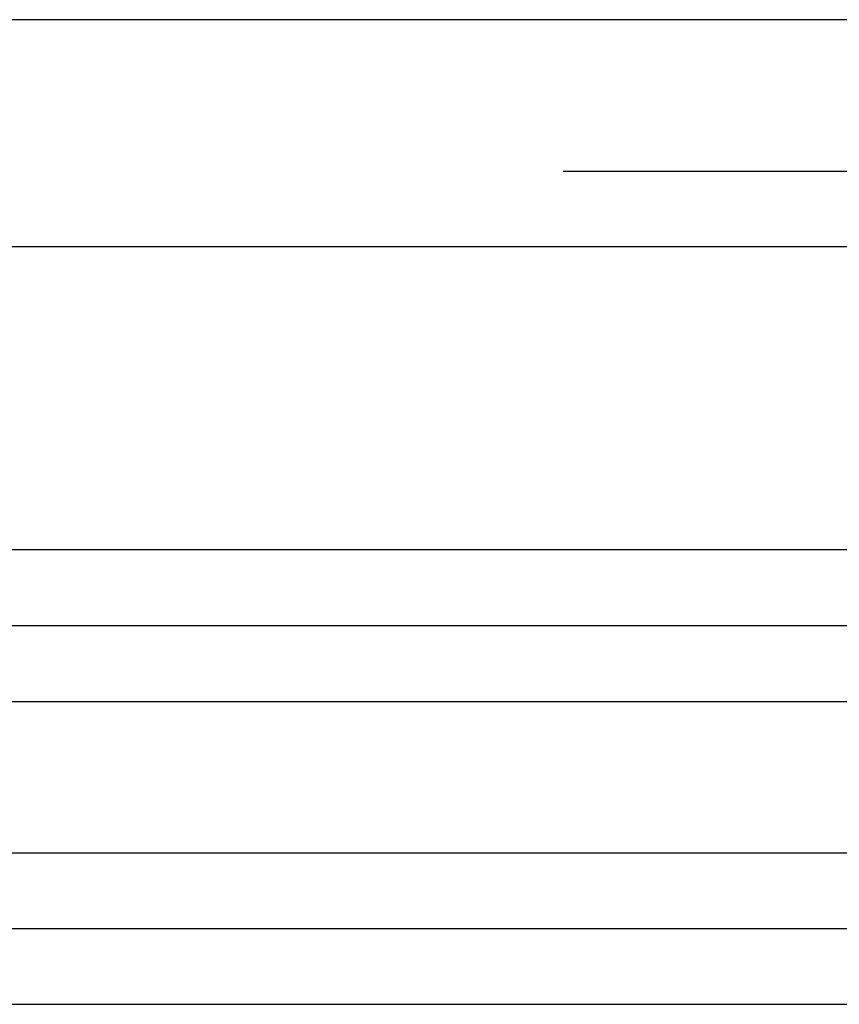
# Model space of a CAD drawing. Header units: inches. Extents: x -493 to 473, y -244 to 299.
# Tile 34 of 76: x -101 to -90, y 25 to 38. Entities that reach past the tile are written whole.
import ezdxf

# ---------------------------------------------------------------- set-up
doc = ezdxf.new("R2010")
doc.units = ezdxf.units.IN
doc.linetypes.add('DASHED', pattern=[15, 7, -8])

# ---------------------------------------------------------------- blocks, each defined once
blk = doc.blocks.new('014_G23_G27_BF_B3_B14_Motor_Bgr_63_EEXDe_1_1__5', base_point=(-333.5, -67.258))
at = {"color": 7, "linetype": 'Continuous'}
for p, q in [((-88, 38.242), (-108.5, 38.242)), ((-105.5, 30.242), (-88, 30.242)), ((-105.5, 26.242), (-71, 26.242))]:
    blk.add_line(p, q, dxfattribs=at)
at = {"color": 1, "linetype": 'DASHED'}
blk.add_line((-108.5, 36.242), (-71, 36.242), dxfattribs=at)
at = {"color": 1, "linetype": 'Continuous'}
for p, q in [((-88, 35.242), (-108.5, 35.242)), ((-88, 31.242), (-105.5, 31.242)), ((-105.5, 29.242), (-88, 29.242)), ((-105.5, 27.242), (-71, 27.242)), ((-105.5, 25.242), (-71, 25.242))]:
    blk.add_line(p, q, dxfattribs=at)
blk = doc.blocks.new('Vordans1', base_point=(-176.75, 32))
blk.add_blockref('014_G23_G27_BF_B3_B14_Motor_Bgr_63_EEXDe_1_1__5', (-333.5, -67.258))

msp = doc.modelspace()

# ---------------------------------------------------------------- block references
msp.add_blockref('Vordans1', (-176.75, 32))

doc.saveas('drawing.dxf')
